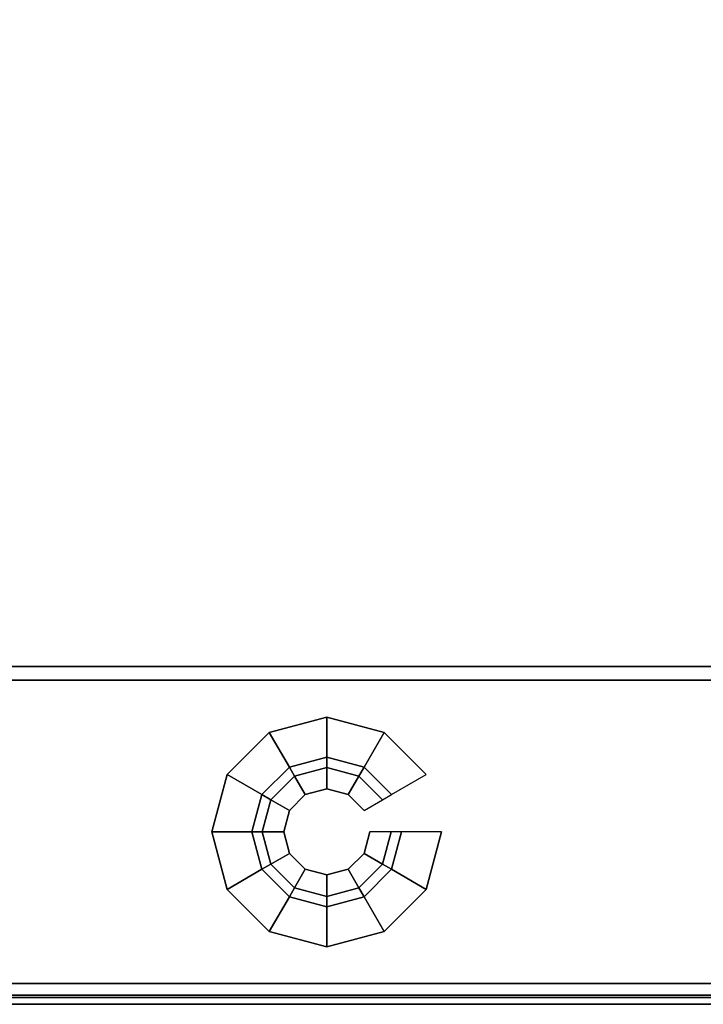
# Model space of a CAD drawing. Header units: inches. Extents: x 10 to 684, y -49 to 81.
# Tile 13 of 256: x 462.35 to 465.33, y -41.33 to -37.04. Entities that reach past the tile are written whole.
import ezdxf

# ---------------------------------------------------------------- set-up
doc = ezdxf.new("R2010")
doc.units = ezdxf.units.IN
doc.header["$MEASUREMENT"] = 0
for name, color, linetype in [('A-FURN-3-WKSF-SUPPORT', 252, 'Continuous'), ('A-FURN-3-WKSF-SUPPORT-GLIDE', 252, 'Continuous'), ('A-FURN-3-WKSF-SUPPORT-TRIM', 250, 'Continuous'), ('A-FURN-3-WKSF-TOP', 254, 'Continuous'), ('A-FURN-3-WKSF-TRIM', 252, 'Continuous')]:
    doc.layers.add(name, color=color, linetype=linetype)

# ---------------------------------------------------------------- blocks, each defined once
blk = doc.blocks.new('ZXFS-2400-LNEJ-3D-3')
at = {"layer": 'A-FURN-3-WKSF-SUPPORT'}
for points in [[(0.03, -0.262, 27.69), (0.03, -0.262, 0.5), (0.03, -23.822, 0.5), (0.03, -23.822, 27.69)], [(1.47, -0.262, 27.69), (1.47, -23.822, 27.69), (1.47, -23.822, 0.5), (1.47, -0.262, 0.5)]]:
    blk.add_3dface(points, dxfattribs=at)
at = {"layer": 'A-FURN-3-WKSF-SUPPORT-TRIM'}
for points in [[(0.03, -23.822, 27.69), (0.09, -23.882, 27.75), (0.09, -0.202, 27.75), (0.03, -0.262, 27.69)], [(0.09, -0.202, 27.75), (0.09, -23.882, 27.75), (1.41, -23.882, 27.75), (1.41, -0.202, 27.75)], [(1.47, -23.822, 27.69), (1.47, -0.262, 27.69), (1.41, -0.202, 27.75), (1.41, -23.882, 27.75)]]:
    blk.add_3dface(points, dxfattribs=at)
at = {"layer": 'A-FURN-3-WKSF-SUPPORT-GLIDE', "linetype": 'ByBlock'}
mesh = blk.add_polymesh((12, 8), dxfattribs=dict(at, m_close=True))
for k, corner in enumerate([(0.75, -2.54), (0.75, -2.54, 0.1848), (0.75, -2.3654, 0.1848), (0.75, -2.3654, 0.2439), (0.75, -2.3205, 0.2439), (0.75, -2.3205, 0.4431), (0.75, -2.2273, 0.4431), (0.75, -2.2273, 0.5), (0.5, -2.473), (0.5, -2.473, 0.1848), (0.5873, -2.3218, 0.1848), (0.5873, -2.3218, 0.2439), (0.6097, -2.2829, 0.2439), (0.6097, -2.2829, 0.4431), (0.6563, -2.2022, 0.4431), (0.6563, -2.2022, 0.5), (0.317, -2.29), (0.317, -2.29, 0.1848), (0.4682, -2.2027, 0.1848), (0.4682, -2.2027, 0.2439), (0.5071, -2.1803, 0.2439), (0.5071, -2.1803, 0.4431), (0.5878, -2.1337, 0.4431), (0.5878, -2.1337, 0.5), (0.25, -2.04), (0.25, -2.04, 0.1848), (0.4246, -2.04, 0.1848), (0.4246, -2.04, 0.2439), (0.4695, -2.04, 0.2439), (0.4695, -2.04, 0.4431), (0.5627, -2.04, 0.4431), (0.5627, -2.04, 0.5), (0.317, -1.79), (0.317, -1.79, 0.1848), (0.4682, -1.8773, 0.1848), (0.4682, -1.8773, 0.2439), (0.5071, -1.8997, 0.2439), (0.5071, -1.8997, 0.4431), (0.5878, -1.9463, 0.4431), (0.5878, -1.9463, 0.5), (0.5, -1.607), (0.5, -1.607, 0.1848), (0.5873, -1.7582, 0.1848), (0.5873, -1.7582, 0.2439), (0.6097, -1.7971, 0.2439), (0.6097, -1.7971, 0.4431), (0.6563, -1.8778, 0.4431), (0.6563, -1.8778, 0.5), (0.75, -1.54), (0.75, -1.54, 0.1848), (0.75, -1.7146, 0.1848), (0.75, -1.7146, 0.2439), (0.75, -1.7595, 0.2439), (0.75, -1.7595, 0.4431), (0.75, -1.8527, 0.4431), (0.75, -1.8527, 0.5), (1, -1.607), (1, -1.607, 0.1848), (0.9127, -1.7582, 0.1848), (0.9127, -1.7582, 0.2439), (0.8903, -1.7971, 0.2439), (0.8903, -1.7971, 0.4431), (0.8437, -1.8778, 0.4431), (0.8437, -1.8778, 0.5), (1.183, -1.79), (1.183, -1.79, 0.1848), (1.0318, -1.8773, 0.1848), (1.0318, -1.8773, 0.2439), (0.9929, -1.8997, 0.2439), (0.9929, -1.8997, 0.4431), (0.9122, -1.9463, 0.4431), (0.9122, -1.9463, 0.5), (1.25, -2.04), (1.25, -2.04, 0.1848), (1.0754, -2.04, 0.1848), (1.0754, -2.04, 0.2439), (1.0305, -2.04, 0.2439), (1.0305, -2.04, 0.4431), (0.9373, -2.04, 0.4431), (0.9373, -2.04, 0.5), (1.183, -2.29), (1.183, -2.29, 0.1848), (1.0318, -2.2027, 0.1848), (1.0318, -2.2027, 0.2439), (0.9929, -2.1803, 0.2439), (0.9929, -2.1803, 0.4431), (0.9122, -2.1337, 0.4431), (0.9122, -2.1337, 0.5), (1, -2.473), (1, -2.473, 0.1848), (0.9127, -2.3218, 0.1848), (0.9127, -2.3218, 0.2439), (0.8903, -2.2829, 0.2439), (0.8903, -2.2829, 0.4431), (0.8437, -2.2022, 0.4431), (0.8437, -2.2022, 0.5)]):
    mesh.set_mesh_vertex(divmod(k, 8), corner)
blk = doc.blocks.new('WURA-2460-LJSA-3D-3')
at = {"layer": 'A-FURN-3-WKSF-TOP'}
for points, invisible_edges in [([(26.3731, -0.04, 29), (0.04, -0.04, 29), (0.04, -23.882, 29), (27.3772, -1.0441, 29)], 4), ([(0.04, -23.882, 27.75), (0.04, -0.04, 27.75), (26.3731, -0.04, 27.75), (27.3772, -1.0441, 27.75)], 8), ([(27.9021, -1.3948, 29), (27.6224, -1.2453, 29), (27.3772, -1.0441, 29), (0.04, -23.882, 29)], 12), ([(27.3772, -1.0441, 27.75), (27.6224, -1.2453, 27.75), (27.9021, -1.3948, 27.75), (0.04, -23.882, 27.75)], 12), ([(28.5213, -1.518, 29), (28.2057, -1.4869, 29), (27.9021, -1.3948, 29), (0.04, -23.882, 29)], 12), ([(27.9021, -1.3948, 27.75), (28.2057, -1.4869, 27.75), (28.5213, -1.518, 27.75), (0.04, -23.882, 27.75)], 12), ([(28.5213, -1.518, 29), (0.04, -23.882, 29), (59.96, -23.882, 29), (31.4787, -1.518, 29)], 5), ([(59.96, -23.882, 27.75), (0.04, -23.882, 27.75), (28.5213, -1.518, 27.75), (31.4787, -1.518, 27.75)], 10)]:
    blk.add_3dface(points, dxfattribs=dict(at, invisible_edges=invisible_edges))
at = {"layer": 'A-FURN-3-WKSF-TRIM', "invisible_edges": 4}
blk.add_3dface([(0, 0, 28.96), (0, 0, 27.79), (0, -23.882, 27.79), (0, -23.882, 28.96)], dxfattribs=at)
at = {"layer": 'A-FURN-3-WKSF-TRIM'}
for points in [[(0.04, -23.882, 27.75), (0, -23.882, 27.79), (0, 0, 27.79), (0.04, -0.04, 27.75)], [(0.04, -0.04, 29), (0, 0, 28.96), (0, -23.882, 28.96), (0.04, -23.882, 29)]]:
    blk.add_3dface(points, dxfattribs=at)

msp = doc.modelspace()

# ---------------------------------------------------------------- block references
at = {"rotation": 90.00000000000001}
for name in ['WURA-2460-LJSA-3D-3', 'ZXFS-2400-LNEJ-3D-3']:
    msp.add_blockref(name, (461.6482, -41.3271), dxfattribs=at)

doc.saveas('drawing.dxf')
